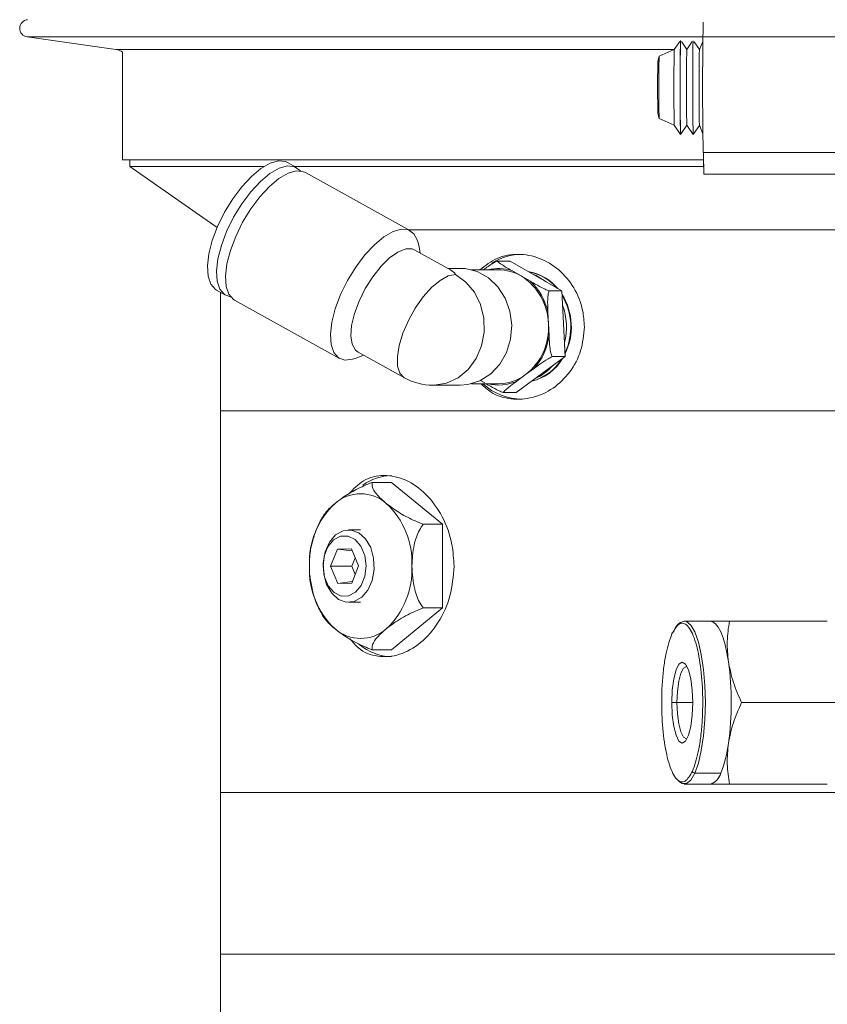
# Model space of a CAD drawing. Header units: inches. Extents: x -3.7 to 22.7, y -9.6 to 17.3.
# Tile 128 of 130: x 17.5 to 20.3, y 5.2 to 8.6. Entities that reach past the tile are written whole.
import ezdxf

# ---------------------------------------------------------------- set-up
doc = ezdxf.new("R2010")
doc.units = ezdxf.units.IN
doc.header["$MEASUREMENT"] = 0

msp = doc.modelspace()

# ---------------------------------------------------------------- linework, layer by layer
at = {"color": 7, "linetype": 'Continuous', "lineweight": 15}
for p, q in [((17.5055, 8.5576), (17.8117, 8.5146)), ((19.7579, 8.5425), (19.7386, 8.5145)), ((19.782, 8.5145), (19.7633, 8.5418)), ((19.8007, 8.5417), (19.782, 8.5145)), ((19.8254, 8.5145), (19.8072, 8.5411)), ((19.8367, 8.5414), (19.8254, 8.5145)), ((17.8347, 8.5051), (17.8347, 8.1336)), ((19.7387, 8.5145), (19.6863, 8.4911)), ((19.6863, 8.2761), (19.7387, 8.2527)), ((19.7386, 8.2527), (19.7603, 8.2212)), ((19.7604, 8.2212), (19.782, 8.2527)), ((19.782, 8.2527), (19.8037, 8.2211)), ((19.8037, 8.2211), (19.8254, 8.2526)), ((19.8254, 8.2527), (19.8375, 8.2238)), ((19.8389, 8.1585), (20.3388, 8.1585)), ((17.8347, 8.1336), (19.8408, 8.1336)), ((17.8597, 8.1336), (17.8597, 8.1111)), ((18.4345, 8.107), (18.4033, 8.1243)), ((17.8597, 8.1111), (18.161, 7.9001)), ((18.323, 8.1111), (17.8597, 8.1111)), ((19.8399, 8.1111), (18.4271, 8.1111)), ((18.8278, 7.8886), (18.4657, 8.0896)), ((19.8404, 8.0836), (20.3404, 8.0836)), ((18.8211, 7.8923), (21.473, 7.8923)), ((20.1097, 7.8923), (18.8211, 7.8923)), ((21.473, 7.8923), (20.1097, 7.8923)), ((18.9668, 7.7537), (18.8433, 7.8223)), ((18.8616, 7.8122), (18.857, 7.8394)), ((19.1274, 7.7843), (19.172, 7.7843)), ((19.172, 7.7843), (19.3509, 7.6812)), ((19, 7.7589), (18.9576, 7.7589)), ((19.1309, 7.7541), (19.0383, 7.7541)), ((19.1775, 7.7513), (19.2097, 7.7327)), ((19.2097, 7.7327), (19.2419, 7.7142)), ((18.1587, 7.6837), (18.1899, 7.6664)), ((19.3062, 7.6812), (19.3509, 7.6812)), ((19.3509, 7.6812), (19.3615, 7.4542)), ((18.1722, 7.6762), (18.1722, 7.2673)), ((18.2211, 7.6491), (18.5832, 7.448)), ((19.3025, 7.6086), (19.3045, 7.5677)), ((19.3045, 7.5677), (19.3064, 7.5269)), ((18.6403, 7.4493), (18.6659, 7.4597)), ((18.6476, 7.4699), (18.8075, 7.3811)), ((19.3615, 7.4542), (19.1933, 7.3303)), ((19.3169, 7.4542), (19.3615, 7.4542)), ((19.2559, 7.4146), (19.2257, 7.3923)), ((19.2257, 7.3923), (19.1954, 7.37)), ((18.9054, 7.3557), (19, 7.3557)), ((19.0383, 7.3604), (19.1309, 7.3604)), ((19.0843, 7.3633), (19.0696, 7.3717)), ((19.1486, 7.3303), (19.1933, 7.3303)), ((18.1722, 7.2673), (18.1722, 5.9503)), ((18.1722, 7.2673), (22.0472, 7.2673)), ((18.7623, 7.02), (18.6951, 7.02)), ((18.9391, 6.8756), (18.7623, 7.02)), ((18.9391, 6.8756), (18.8719, 6.8756)), ((18.9391, 6.5869), (18.9391, 6.8756)), ((18.6563, 6.8563), (18.6149, 6.8563)), ((18.5761, 6.7899), (18.5525, 6.7305)), ((18.6243, 6.7907), (18.5761, 6.7899)), ((18.6272, 6.7839), (18.5761, 6.7899)), ((18.6489, 6.732), (18.6243, 6.7907)), ((18.6255, 6.7306), (18.5525, 6.7305)), ((18.5525, 6.7305), (18.5771, 6.6718)), ((18.6253, 6.6726), (18.6489, 6.732)), ((18.6372, 6.76), (18.6255, 6.7306)), ((18.6255, 6.7306), (18.6372, 6.7026)), ((18.6274, 6.6778), (18.5771, 6.6718)), ((18.5771, 6.6718), (18.6253, 6.6726)), ((18.6149, 6.6063), (18.6563, 6.6063)), ((18.7623, 6.4426), (18.9391, 6.5869)), ((18.9391, 6.5869), (18.8719, 6.5869)), ((19.8625, 6.5415), (19.773, 6.5415)), ((19.8446, 6.5415), (19.8446, 6.5415)), ((19.9288, 6.5415), (20.2666, 6.5415)), ((20.2666, 6.5415), (20.266, 6.5415)), ((18.7623, 6.4426), (18.6951, 6.4426)), ((19.7478, 6.2603), (19.7297, 6.2603)), ((19.9708, 6.2603), (20.3086, 6.2603)), ((19.8094, 6.0167), (19.8989, 6.0167)), ((18.1722, 5.9503), (18.1722, 5.3923)), ((18.1722, 5.9503), (20.2901, 5.9503)), ((18.1722, 5.9503), (22.0472, 5.9503)), ((19.773, 5.979), (19.8625, 5.979)), ((19.9288, 5.979), (20.2666, 5.979)), ((20.266, 5.979), (20.2666, 5.979)), ((18.1722, 5.3923), (18.1722, 3.4503)), ((18.1722, 5.3923), (22.0472, 5.3923))]:
    msp.add_line(p, q, dxfattribs=at)
at = {"color": 8, "linetype": 'Continuous', "lineweight": 15}
for p, q in [((22.7139, 8.5576), (17.5055, 8.5576)), ((19.7387, 8.5146), (17.8117, 8.5146)), ((19.8021, 6.2603), (19.7478, 6.2603))]:
    msp.add_line(p, q, dxfattribs=at)
at = {"color": 7, "linetype": 'Continuous', "lineweight": 15, "flags": 128}
for points in [[(19.6811, 8.3836), (19.6812, 8.4144), (19.6812, 8.4154)], [(19.6813, 8.3319), (19.6812, 8.3527), (19.6811, 8.3836)], [(18.4033, 8.1243), (18.3968, 8.1273), (18.3724, 8.1299), (18.3437, 8.122), (18.3121, 8.1039), (18.2791, 8.0764), (18.2461, 8.0409), (18.2148, 7.999), (18.1865, 7.9526), (18.1627, 7.904)], [(18.4484, 8.0952), (18.447, 8.0968), (18.428, 8.1099), (18.4036, 8.1126), (18.3749, 8.1047), (18.3433, 8.0866), (18.3103, 8.0591), (18.2773, 8.0236), (18.246, 7.9817), (18.2177, 7.9353), (18.1939, 7.8867)], [(18.4657, 8.0896), (18.4592, 8.0926), (18.4348, 8.0952), (18.4061, 8.0873), (18.3745, 8.0692), (18.3415, 8.0418), (18.3085, 8.0063), (18.2772, 7.9643), (18.249, 7.918), (18.2251, 7.8693)], [(18.1627, 7.904), (18.1444, 7.8554), (18.1325, 7.809), (18.1276, 7.7671), (18.1298, 7.7316), (18.1391, 7.7041), (18.155, 7.686), (18.1587, 7.6837)], [(18.1939, 7.8867), (18.1756, 7.838), (18.1637, 7.7917), (18.1588, 7.7498), (18.161, 7.7142), (18.1703, 7.6868), (18.1862, 7.6687), (18.2072, 7.6609)], [(18.857, 7.8394), (18.8529, 7.8555), (18.8403, 7.8785), (18.8213, 7.8916), (18.7969, 7.8942), (18.7682, 7.8863), (18.7366, 7.8682), (18.7036, 7.8407), (18.6706, 7.8052), (18.6393, 7.7633), (18.611, 7.7169), (18.5872, 7.6683)], [(18.2251, 7.8693), (18.2068, 7.8207), (18.1949, 7.7743), (18.19, 7.7324), (18.1922, 7.6969), (18.2015, 7.6695), (18.2174, 7.6513), (18.2211, 7.6491)], [(18.8433, 7.8223), (18.8346, 7.8258), (18.8118, 7.8258), (18.7851, 7.8153), (18.7562, 7.7951), (18.7266, 7.7661), (18.6981, 7.7302), (18.6723, 7.6894), (18.6508, 7.6461)], [(19, 7.3557), (19.0263, 7.3579), (19.0677, 7.3708), (19.1051, 7.3946), (19.1364, 7.4278), (19.1598, 7.4685), (19.1739, 7.5144), (19.1779, 7.5628), (19.1716, 7.6109), (19.1553, 7.6558), (19.13, 7.695), (19.0971, 7.7263), (19.0586, 7.7477), (19.0166, 7.758), (19, 7.7589)], [(19.296, 7.7129), (19.2622, 7.7342), (19.2502, 7.7392)], [(18.5872, 7.6683), (18.5689, 7.6197), (18.557, 7.5733), (18.552, 7.5314), (18.5543, 7.4959), (18.5635, 7.4684), (18.5795, 7.4503), (18.6013, 7.4424), (18.628, 7.445), (18.6403, 7.4493)], [(18.6508, 7.6461), (18.6348, 7.6028), (18.6252, 7.562), (18.6226, 7.5261), (18.6272, 7.4972), (18.6386, 7.4769), (18.6476, 7.4699)], [(18.6386, 6.641), (18.6582, 6.6647), (18.6708, 6.6965), (18.675, 6.7325), (18.6702, 6.7683), (18.6571, 6.7997), (18.6371, 6.8228), (18.6128, 6.8349), (18.587, 6.8345), (18.5629, 6.8216), (18.5433, 6.7979), (18.5307, 6.7661), (18.5265, 6.7301), (18.5313, 6.6942), (18.5444, 6.6629), (18.5644, 6.6398), (18.5887, 6.6277), (18.6145, 6.6281), (18.6386, 6.641)], [(18.66, 6.6237), (18.6343, 6.6093), (18.6067, 6.6068), (18.5799, 6.6165), (18.5565, 6.6374), (18.5389, 6.6675), (18.5287, 6.7039), (18.5269, 6.7429), (18.5337, 6.7808), (18.5485, 6.8139), (18.5698, 6.8388), (18.5955, 6.8532), (18.6231, 6.8557), (18.6499, 6.846), (18.6733, 6.8251), (18.6909, 6.795), (18.7011, 6.7587), (18.7029, 6.7196), (18.696, 6.6817), (18.6812, 6.6487), (18.66, 6.6237)], [(19.9255, 6.4009), (19.9202, 6.4315), (19.9139, 6.4592), (19.9068, 6.4834), (19.8989, 6.5039), (19.8903, 6.5201), (19.8813, 6.5319), (19.872, 6.5391), (19.8625, 6.5415)], [(19.7297, 6.2603), (19.7315, 6.3035), (19.7366, 6.3425), (19.7446, 6.3734), (19.7547, 6.3933), (19.7659, 6.4001), (19.7771, 6.3933), (19.7872, 6.3734), (19.7952, 6.3425), (19.8003, 6.3035), (19.8021, 6.2603)], [(19.7478, 6.2603), (19.7494, 6.2989), (19.754, 6.3338), (19.7612, 6.3614), (19.7702, 6.3792), (19.7802, 6.3853), (19.7822, 6.385)], [(19.8021, 6.2603), (19.8003, 6.2171), (19.7952, 6.1781), (19.7872, 6.1472), (19.7771, 6.1273), (19.7659, 6.1205), (19.7547, 6.1273), (19.7446, 6.1472), (19.7366, 6.1781), (19.7315, 6.2171), (19.7297, 6.2603)], [(19.7822, 6.1355), (19.7802, 6.1353), (19.7702, 6.1414), (19.7612, 6.1592), (19.754, 6.1868), (19.7494, 6.2217), (19.7478, 6.2603)], [(19.7535, 5.9893), (19.7654, 5.9806), (19.7806, 5.9806), (19.7955, 5.9928), (19.8094, 6.0167)]]:
    msp.add_lwpolyline(points, dxfattribs=at)
at = {"color": 8, "linetype": 'Continuous', "lineweight": 15, "flags": 128}
for points in [[(18.9838, 7.7383), (18.9588, 7.733), (18.9308, 7.7175), (18.9013, 7.6928), (18.872, 7.6601), (18.8447, 7.6215), (18.8209, 7.5791), (18.802, 7.5355), (18.7891, 7.4931), (18.783, 7.4545), (18.784, 7.4218), (18.792, 7.397), (18.8067, 7.3815), (18.8075, 7.3811)], [(18.9054, 7.3557), (18.9103, 7.3558), (18.9527, 7.363), (18.9924, 7.3814), (19.027, 7.4101), (19.0546, 7.4474), (19.0735, 7.491), (19.0826, 7.5385), (19.0814, 7.5871), (19.07, 7.6339), (19.049, 7.6763), (19.0197, 7.7118), (18.9838, 7.7383)], [(19.8094, 6.0167), (19.8217, 6.0513), (19.8319, 6.095), (19.8395, 6.1459), (19.8442, 6.2018), (19.8458, 6.2603), (19.8442, 6.3188), (19.8395, 6.3747), (19.8319, 6.4256), (19.8217, 6.4693), (19.8094, 6.5039), (19.7955, 6.5278), (19.7806, 6.54), (19.773, 6.5415)]]:
    msp.add_lwpolyline(points, dxfattribs=at)
at = {"color": 7, "linetype": 'Continuous', "lineweight": 15}
for centre, radius, start, end in [((17.5097, 8.5874), 0.03, 95.0575, 262.0009), ((29.615, 8.3836), 9.7788, 178.681, 181.319), ((27.6137, 8.3874), 7.855, 178.85165, 181.21291), ((25.2582, 8.4227), 5.4994, 178.7267, 180.407), ((25.4547, 8.4221), 5.6525, 178.7592, 180.3908), ((17.8047, 8.4651), 0.05, 53.1301, 82.0009), ((23.1158, 8.4206), 3.3785, 178.4076, 180.628), ((23.1592, 8.4206), 3.3785, 178.4076, 180.628), ((23.2498, 8.4204), 3.4257, 178.4269, 180.6163), ((22.4463, 8.4139), 2.761, 178.3979, 180.6293), ((22.9363, 8.3574), 3.251, 179.5388, 181.4339), ((23.1158, 8.3466), 3.3785, 179.372, 181.5924), ((24.3212, 8.3412), 4.5625, 179.468, 181.508), ((23.1592, 8.3466), 3.3785, 179.372, 181.5924), ((24.2676, 8.3409), 4.4655, 179.4518, 181.5368), ((23.2498, 8.3467), 3.4257, 179.3837, 181.5731), ((21.8605, 8.1383), 2.0208, 179.4249, 181.5516), ((19.6307, 8.119), 0.21, 357.1614, 359.9369), ((19.215, 7.6062), 0.2011, 90.2344, 122.027), ((19.1305, 7.5967), 0.1574, 59.7764, 89.8445), ((19.1049, 7.5628), 0.1996, 1.4009, 58.3321), ((19.2078, 7.5854), 0.1639, 40.4836, 79.6237), ((19.2078, 7.5854), 0.1639, 40.469, 79.6383), ((19.2097, 7.5851), 0.1643, 39.4711, 79.5859), ((19.1025, 7.5639), 0.205, 12.5864, 47.1466), ((19.1716, 7.5572), 0.2118, 333.4679, 31.8998), ((19.1693, 7.5572), 0.2121, 334.6337, 30.734), ((19.1693, 7.5572), 0.2121, 334.6269, 30.7408), ((19.1514, 7.5572), 0.2151, 345.1011, 20.2666), ((19.0993, 7.5544), 0.2056, 307.9198, 3.7078), ((19.0966, 7.5536), 0.2115, 318.8925, 352.7352), ((19.2083, 7.5325), 0.1676, 283.2735, 329.6984), ((19.2062, 7.5324), 0.1675, 284.1188, 328.6316), ((19.2062, 7.5324), 0.1675, 284.1063, 328.6441), ((19.1895, 7.5334), 0.1694, 294.5035, 318.2261), ((18.9054, 7.5573), 0.2016, 240.9571, 270), ((19.13, 7.52), 0.1595, 270.3077, 306.8269), ((19.2162, 7.5132), 0.206, 227.8936, 269.435), ((18.7652, 6.8708), 0.173, 90.9434, 125.8692), ((18.6563, 6.8465), 0.1344, 48.8939, 131.1061), ((18.76, 6.7431), 0.2807, 133.1769, 182.4077), ((18.5526, 6.7431), 0.2807, 357.5923, 46.8231), ((18.76, 6.7195), 0.2807, 177.5923, 226.8231), ((18.5526, 6.7195), 0.2807, 313.1769, 2.4077), ((19.7835, 6.495), 0.0477, 102.681, 169.3049), ((18.6563, 6.6161), 0.1344, 228.8939, 311.1061), ((19.7359, 6.4982), 0.00552, 100.1574, 188.2264), ((18.7658, 6.5947), 0.176, 229.4907, 268.8691), ((18.928, 6.2603), 1.0073, 351.9753, 8.0247), ((19.5162, 6.1707), 0.4125, 338.0827, 352.8957), ((19.8093, 6.0249), 0.00814, 192.2489, 271.0879), ((19.8487, 6.0287), 0.0516, 285.469, 346.5169)]:
    msp.add_arc(centre, radius, start, end, dxfattribs=at)
at = {"color": 8, "linetype": 'Continuous', "lineweight": 15}
for centre, radius, start, end in [((19.1309, 7.6007), 0.1576, 72.8028, 103.2558), ((19.1309, 7.5144), 0.1582, 256.7815, 294.0369)]:
    msp.add_arc(centre, radius, start, end, dxfattribs=at)
at = {"color": 7, "linetype": 'Continuous', "lineweight": 15}
msp.add_ellipse((18.9054, 7.5573), major_axis=(0.0519, 0.2003), ratio=0.43797, start_param=5.940294, end_param=6.170227, dxfattribs=at)
for points, knots in [([(19.6862, 8.49), (19.6854, 8.4878), (19.6836, 8.4827), (19.6825, 8.4757), (19.682, 8.4707), (19.6818, 8.468), (19.6817, 8.4648), (19.6815, 8.4592), (19.6813, 8.4457), (19.6812, 8.4289), (19.6812, 8.4173), (19.6812, 8.4154)], [0, 0, 0, 0, 0.064359, 0.14914, 0.193552, 0.22762, 0.278404, 0.409279, 0.670022, 0.945842, 1, 1, 1, 1]), ([(19.6813, 8.3321), (19.6813, 8.3277), (19.6814, 8.3154), (19.6816, 8.3054), (19.6817, 8.3006), (19.6822, 8.294), (19.6832, 8.2866), (19.685, 8.2808), (19.6861, 8.2773)], [0, 0, 0, 0, 0.195316, 0.541542, 0.733253, 0.786283, 0.870823, 1, 1, 1, 1]), ([(19.0679, 7.7541), (19.087, 7.7688), (19.1261, 7.7989), (19.1993, 7.8117), (19.2741, 7.7981), (19.3424, 7.7572), (19.3952, 7.694), (19.4242, 7.6235), (19.4272, 7.5763), (19.4285, 7.5573)], [0, 0, 0, 0, 0.143645, 0.29479, 0.444841, 0.594842, 0.745904, 0.897512, 1, 1, 1, 1]), ([(19.0798, 7.7541), (19.0852, 7.7581), (19.0962, 7.766), (19.1124, 7.7765), (19.1231, 7.7821), (19.1274, 7.7843)], [0, 0, 0, 0, 0.372616, 0.752264, 1, 1, 1, 1]), ([(19.1274, 7.7843), (19.1295, 7.7823), (19.1364, 7.7758), (19.1556, 7.764), (19.1711, 7.755), (19.1775, 7.7513)], [0, 0, 0, 0, 0.204356, 0.673363, 1, 1, 1, 1]), ([(19.2419, 7.7142), (19.2429, 7.7136), (19.2532, 7.7077), (19.2696, 7.6985), (19.2906, 7.6877), (19.3018, 7.683), (19.3062, 7.6812)], [0, 0, 0, 0, 0.052977, 0.518036, 0.80972, 1, 1, 1, 1]), ([(19.3062, 7.6812), (19.3051, 7.6769), (19.3015, 7.6625), (19.3014, 7.6366), (19.3022, 7.6167), (19.3025, 7.6086)], [0, 0, 0, 0, 0.204336, 0.673302, 1, 1, 1, 1]), ([(19.4285, 7.5573), (19.4259, 7.5293), (19.4207, 7.4733), (19.3806, 7.3988), (19.3223, 7.3418), (19.2504, 7.3088), (19.1753, 7.3047), (19.1124, 7.3225), (19.0828, 7.3501), (19.0717, 7.3604)], [0, 0, 0, 0, 0.151312, 0.302593, 0.454668, 0.60727, 0.759014, 0.909865, 1, 1, 1, 1]), ([(19.3064, 7.5269), (19.3064, 7.5255), (19.3071, 7.5125), (19.3084, 7.4922), (19.3118, 7.4684), (19.3154, 7.4582), (19.3169, 7.4542)], [0, 0, 0, 0, 0.0528733, 0.5179573, 0.8096552, 1, 1, 1, 1]), ([(19.3169, 7.4542), (19.3123, 7.4519), (19.2974, 7.444), (19.2769, 7.4299), (19.262, 7.419), (19.2559, 7.4146)], [0, 0, 0, 0, 0.2043357, 0.6733017, 1, 1, 1, 1]), ([(19.1486, 7.3303), (19.1439, 7.3323), (19.1283, 7.3388), (19.1083, 7.3496), (19.0942, 7.3577), (19.0893, 7.3604)], [0, 0, 0, 0, 0.222907, 0.73449, 1, 1, 1, 1]), ([(19.1954, 7.37), (19.1944, 7.3692), (19.1847, 7.3621), (19.1701, 7.3511), (19.1547, 7.338), (19.1504, 7.3325), (19.1486, 7.3303)], [0, 0, 0, 0, 0.052873, 0.517957, 0.809655, 1, 1, 1, 1]), ([(18.6145, 6.9798), (18.6311, 6.9968), (18.6666, 7.0332), (18.7368, 7.0492), (18.8126, 7.0332), (18.8841, 6.983), (18.941, 6.905), (18.9737, 6.8162), (18.9772, 6.7561), (18.9786, 6.7313)], [0, 0, 0, 0, 0.133425, 0.285804, 0.436462, 0.586988, 0.73915, 0.892236, 1, 1, 1, 1]), ([(18.6951, 7.02), (18.6768, 7.0123), (18.6401, 6.997), (18.5978, 6.9709), (18.5765, 6.9545), (18.5679, 6.9478)], [0, 0, 0, 0, 0.374601, 0.746177, 1, 1, 1, 1]), ([(18.7446, 6.9478), (18.7387, 6.9528), (18.7193, 6.9694), (18.6964, 6.9959), (18.6955, 7.0124), (18.6951, 7.02)], [0, 0, 0, 0, 0.192173, 0.631803, 1, 1, 1, 1]), ([(18.5679, 6.9478), (18.5618, 6.9427), (18.5431, 6.9269), (18.5325, 6.912), (18.5254, 6.9018)], [0, 0, 0, 0, 0.321665, 1, 1, 1, 1]), ([(18.8719, 6.8756), (18.8535, 6.8833), (18.8169, 6.8986), (18.7746, 6.9247), (18.7533, 6.9411), (18.7446, 6.9478)], [0, 0, 0, 0, 0.374601, 0.746177, 1, 1, 1, 1]), ([(18.5253, 6.9019), (18.5178, 6.8886), (18.5033, 6.8628), (18.4954, 6.8338), (18.4915, 6.8197)], [0, 0, 0, 0, 0.511126, 1, 1, 1, 1]), ([(18.833, 6.7313), (18.8345, 6.756), (18.8371, 6.8001), (18.854, 6.8488), (18.8676, 6.8692), (18.8719, 6.8756)], [0, 0, 0, 0, 0.468578, 0.832628, 1, 1, 1, 1]), ([(18.4915, 6.8197), (18.4904, 6.8165), (18.4836, 6.7957), (18.4803, 6.7656), (18.4797, 6.7392), (18.4795, 6.7313)], [0, 0, 0, 0, 0.1138103, 0.7360312, 1, 1, 1, 1]), ([(18.4795, 6.7329), (18.4795, 6.7196), (18.4794, 6.7026), (18.4829, 6.6862), (18.4836, 6.6825)], [0, 0, 0, 0, 0.778736, 1, 1, 1, 1]), ([(18.9786, 6.7313), (18.9758, 6.6964), (18.9702, 6.6266), (18.927, 6.5336), (18.8652, 6.4624), (18.7907, 6.4208), (18.7153, 6.4157), (18.6555, 6.4365), (18.6289, 6.4689), (18.6197, 6.48)], [0, 0, 0, 0, 0.152824, 0.3056, 0.459631, 0.614504, 0.768027, 0.920139, 1, 1, 1, 1]), ([(18.8719, 6.5869), (18.8687, 6.5916), (18.856, 6.61), (18.8377, 6.6578), (18.8348, 6.7042), (18.833, 6.7313)], [0, 0, 0, 0, 0.124089, 0.487389, 1, 1, 1, 1]), ([(18.4836, 6.6825), (18.4862, 6.667), (18.492, 6.6319), (18.5071, 6.5908), (18.5217, 6.5676), (18.5258, 6.5611)], [0, 0, 0, 0, 0.3612866, 0.8192474, 1, 1, 1, 1]), ([(18.5252, 6.5607), (18.5311, 6.5522), (18.5414, 6.5373), (18.56, 6.5215), (18.5679, 6.5148)], [0, 0, 0, 0, 0.57495, 1, 1, 1, 1]), ([(18.7446, 6.5148), (18.7511, 6.5198), (18.7724, 6.5364), (18.8142, 6.5629), (18.8539, 6.5794), (18.8719, 6.5869)], [0, 0, 0, 0, 0.192173, 0.631803, 1, 1, 1, 1]), ([(19.8013, 6.0231), (19.8086, 6.0435), (19.8197, 6.0749), (19.8296, 6.1363), (19.8348, 6.1889), (19.8371, 6.2446), (19.8363, 6.3164), (19.8287, 6.4005), (19.8137, 6.4678), (19.798, 6.5065), (19.7844, 6.5267), (19.77, 6.5354), (19.7512, 6.5331), (19.7386, 6.5115), (19.7304, 6.4974)], [0, 0, 0, 0, 0.1197284, 0.1841803, 0.25, 0.3158197, 0.3802716, 0.5, 0.6197284, 0.6841803, 0.75, 0.8158197, 0.8802716, 1, 1, 1, 1]), ([(19.9288, 6.5415), (19.9152, 6.5415), (19.8877, 6.5415), (19.8709, 6.5415), (19.8625, 6.5415)], [0, 0, 0, 0, 0.495458, 1, 1, 1, 1]), ([(19.9255, 6.4009), (19.9232, 6.4245), (19.9186, 6.4721), (19.9253, 6.5182), (19.9288, 6.5415)], [0, 0, 0, 0, 0.494511, 1, 1, 1, 1]), ([(18.5679, 6.5148), (18.5743, 6.5097), (18.5956, 6.4931), (18.6375, 6.4667), (18.6771, 6.4501), (18.6951, 6.4426)], [0, 0, 0, 0, 0.192173, 0.631803, 1, 1, 1, 1]), ([(18.6951, 6.4426), (18.6956, 6.4503), (18.6964, 6.4656), (18.718, 6.4917), (18.7369, 6.5081), (18.7446, 6.5148)], [0, 0, 0, 0, 0.374601, 0.746177, 1, 1, 1, 1]), ([(19.7304, 6.4974), (19.7232, 6.477), (19.7121, 6.4457), (19.7021, 6.3842), (19.6971, 6.3317), (19.6948, 6.2892), (19.6955, 6.2521), (19.6953, 6.1993), (19.7032, 6.1201), (19.7181, 6.0527), (19.7338, 6.014), (19.7474, 5.9938), (19.7618, 5.9851), (19.7805, 5.9875), (19.7931, 6.0091), (19.8013, 6.0231)], [0, 0, 0, 0, 0.1197284, 0.1841803, 0.25, 0.3158197, 0.3333774, 0.3802716, 0.5, 0.6197284, 0.6841803, 0.75, 0.8158197, 0.8802716, 1, 1, 1, 1]), ([(19.9708, 6.2603), (19.9606, 6.2831), (19.94, 6.3292), (19.9304, 6.3769), (19.9255, 6.4009)], [0, 0, 0, 0, 0.495458, 1, 1, 1, 1]), ([(19.9255, 6.1197), (19.9303, 6.1432), (19.9399, 6.1909), (19.9604, 6.237), (19.9708, 6.2603)], [0, 0, 0, 0, 0.494511, 1, 1, 1, 1]), ([(19.9288, 5.979), (19.9254, 6.0019), (19.9186, 6.048), (19.9232, 6.0956), (19.9255, 6.1197)], [0, 0, 0, 0, 0.495458, 1, 1, 1, 1]), ([(19.8625, 5.979), (19.8707, 5.979), (19.8875, 5.979), (19.9149, 5.979), (19.9288, 5.979)], [0, 0, 0, 0, 0.494511, 1, 1, 1, 1])]:
    msp.add_open_spline(points, degree=3, knots=knots, dxfattribs=at)

doc.saveas('drawing.dxf')
